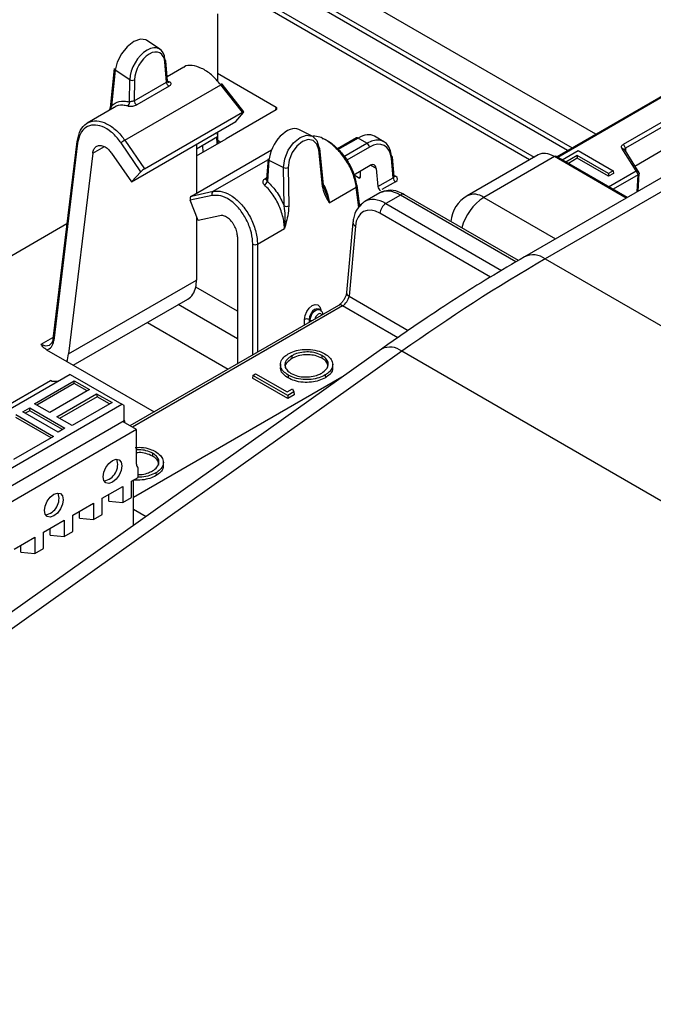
# Model space of a CAD drawing. Header units: millimetres. Extents: x 16 to 503, y 3 to 290.
# Tile 141 of 172: x 96.34 to 99.28, y 166.07 to 170.64. Entities that reach past the tile are written whole.
import ezdxf

# ---------------------------------------------------------------- set-up
doc = ezdxf.new("R2010")
doc.units = ezdxf.units.MM

msp = doc.modelspace()

# ---------------------------------------------------------------- linework, layer by layer
at = {"color": 7, "linetype": 'Continuous', "lineweight": 25}
for p, q in [((99.0128, 170.1038), (96.9857, 171.274)), ((98.8823, 170.0284), (96.9528, 171.1423)), ((96.959, 171.1632), (98.9035, 170.0407)), ((96.9224, 171.0395), (98.7269, 169.9978)), ((98.7057, 169.9856), (96.9163, 171.0186)), ((97.2577, 170.6623), (97.2577, 170.3499)), ((96.9913, 170.498), (96.9282, 170.5395)), ((97.0258, 170.3513), (97.0187, 170.4445)), ((96.7791, 170.4081), (96.7613, 170.2418)), ((96.7835, 170.4008), (96.7658, 170.2345)), ((96.8513, 170.3562), (96.7835, 170.4008)), ((97.0212, 170.3461), (97.0143, 170.4375)), ((97.1019, 170.4146), (97.0244, 170.3699)), ((99.529, 170.4018), (98.8323, 169.9996)), ((99.5367, 170.401), (98.8368, 169.997)), ((96.8499, 170.2545), (96.8513, 170.3562)), ((96.873, 170.356), (96.8717, 170.2597)), ((97.2577, 170.3869), (97.5297, 170.2299)), ((96.8277, 170.0766), (97.2731, 170.3337)), ((96.8717, 170.2597), (97.0212, 170.3461)), ((97.0334, 170.327), (96.8838, 170.2407)), ((97.3741, 170.2057), (97.2731, 170.3337)), ((97.3804, 170.2079), (97.2791, 170.3363)), ((96.7791, 170.2282), (96.6543, 170.1562)), ((96.7658, 170.2345), (96.7582, 170.2162)), ((96.7586, 170.2171), (96.7633, 170.2368)), ((97.5296, 170.2173), (97.2979, 170.0836)), ((97.5285, 170.2167), (97.5297, 170.2299)), ((96.9196, 169.9433), (97.3741, 170.2057)), ((97.3435, 170.1627), (97.3793, 170.2055)), ((99.1408, 170.0576), (99.3378, 170.1713)), ((96.859, 169.883), (97.3435, 170.1627)), ((97.6979, 170.0951), (97.6352, 170.1262)), ((99.3479, 170.1529), (99.151, 170.0392)), ((96.8277, 170.0766), (96.9196, 169.9433)), ((97.2577, 170.0917), (97.1607, 170.0357)), ((97.1607, 170.0042), (97.298, 170.0835)), ((97.257, 170.0598), (97.2552, 170.0903)), ((97.2577, 170.1132), (97.2577, 170.0917)), ((97.2617, 170.0626), (97.2586, 170.1137)), ((97.298, 170.0835), (97.2979, 170.0836)), ((97.2979, 170.0836), (97.2979, 170.0835)), ((97.903, 170.0873), (97.8146, 170.0363)), ((97.9107, 170.0865), (97.8152, 170.0314)), ((97.9516, 170.0629), (97.9107, 170.0865)), ((98.0301, 170.0696), (97.9861, 170.095)), ((96.6049, 170.0707), (96.4941, 169.1553)), ((96.6094, 170.0635), (96.4985, 169.1481)), ((96.6795, 170.016), (96.7332, 170.0469)), ((96.903, 169.9305), (96.8107, 170.0643)), ((97.1372, 169.8177), (97.5089, 170.0323)), ((97.1607, 170.0572), (97.1607, 169.8312)), ((97.1887, 170.0519), (97.1905, 170.0215)), ((97.2609, 170.0751), (97.2722, 170.0686)), ((97.7456, 169.8623), (97.7278, 170.0315)), ((97.7501, 169.8693), (97.7323, 170.0385)), ((97.8449, 170.0012), (97.9516, 170.0629)), ((97.9625, 170.0447), (97.8575, 169.9841)), ((99.1998, 169.9351), (99.1339, 170.0396)), ((99.1474, 170.0297), (99.1339, 170.0396)), ((99.151, 170.0392), (99.1408, 170.0576)), ((99.151, 170.0392), (99.1501, 170.0254)), ((99.3289, 170.0328), (99.1944, 169.9551)), ((96.6795, 170.016), (96.5669, 169.0858)), ((96.7671, 170.0163), (96.859, 169.883)), ((97.2383, 169.8396), (97.4923, 169.9862)), ((97.4926, 169.9902), (97.4855, 169.8955)), ((97.4935, 169.9869), (97.4975, 169.9892)), ((98.0732, 169.9023), (98.0651, 169.9912)), ((98.0777, 169.9087), (98.0696, 169.9982)), ((98.7458, 170.0087), (98.4166, 169.8187)), ((98.8217, 170.0005), (98.4935, 169.811)), ((99.1544, 169.8085), (98.8217, 170.0005)), ((99.1589, 169.8111), (98.8294, 170.0013)), ((98.8567, 169.9855), (98.9312, 170.0286)), ((98.9271, 170.0057), (98.8744, 169.9753)), ((98.9271, 169.9925), (98.8859, 169.9687)), ((99.0714, 169.9224), (98.9271, 170.0057)), ((98.9271, 170.0057), (98.9271, 169.9925)), ((99.0714, 169.9092), (98.9271, 169.9925)), ((98.9312, 170.0286), (99.0933, 169.935)), ((99.1474, 170.0297), (99.2132, 169.9252)), ((97.497, 169.9835), (97.4897, 169.8851)), ((97.497, 169.9835), (97.5648, 169.9498)), ((97.5674, 169.7717), (97.5648, 169.9498)), ((97.5866, 169.95), (97.5891, 169.7719)), ((97.8908, 169.9167), (97.9664, 169.9603)), ((97.9949, 169.9454), (97.9678, 169.961)), ((97.9949, 169.9454), (98.0025, 169.8615)), ((96.859, 169.883), (96.903, 169.9305)), ((97.478, 169.8977), (97.486, 169.9023)), ((97.9117, 169.9026), (97.8914, 169.9143)), ((97.9117, 169.9026), (97.922, 169.9086)), ((97.922, 169.9079), (97.922, 169.9347)), ((98.0025, 169.8615), (98.0732, 169.9023)), ((98.0773, 169.9131), (98.0841, 169.9092)), ((99.3152, 169.9013), (98.6825, 169.5361)), ((99.0933, 169.935), (99.0714, 169.9224)), ((99.0944, 169.9224), (99.0714, 169.9092)), ((99.0714, 169.9224), (99.0714, 169.9092)), ((99.0724, 169.861), (99.1995, 169.9345)), ((99.0933, 169.935), (99.0944, 169.9224)), ((99.2097, 169.9161), (99.0934, 169.8489)), ((99.2097, 169.9161), (99.1995, 169.9345)), ((99.2132, 169.9252), (99.1998, 169.9351)), ((99.2049, 169.8377), (99.2097, 169.9161)), ((99.2092, 169.8401), (99.2142, 169.9223)), ((97.7766, 169.787), (97.902, 169.8594)), ((97.9134, 169.7648), (97.902, 169.8594)), ((97.9182, 169.7696), (97.9064, 169.8666)), ((98.0841, 169.8841), (98.0205, 169.8474)), ((99.4113, 169.8918), (98.7786, 169.5266)), ((97.2335, 169.8202), (97.1321, 169.7983)), ((97.1372, 169.8177), (97.2383, 169.8396)), ((98.0114, 169.8323), (97.9411, 169.7917)), ((98.1064, 169.8221), (98.039, 169.7832)), ((98.6427, 169.5125), (98.1064, 169.8221)), ((98.6538, 169.5191), (98.1256, 169.824)), ((98.4935, 169.811), (98.8262, 169.619)), ((97.1678, 169.7048), (97.1321, 169.7983)), ((97.9169, 169.7799), (97.9242, 169.7757)), ((97.9175, 169.775), (97.9213, 169.7728)), ((98.039, 169.7832), (98.5762, 169.473)), ((97.1607, 169.7235), (97.1607, 169.4286)), ((97.2689, 169.7266), (97.1678, 169.7048)), ((98.524, 169.442), (98.0118, 169.7377)), ((96.5586, 169.6882), (95.3539, 168.9927)), ((97.4433, 169.5946), (97.5686, 169.6669)), ((97.8866, 169.6958), (97.8571, 169.3705)), ((97.8978, 169.6783), (97.8682, 169.353)), ((97.3507, 169.6285), (97.3507, 169.0406)), ((97.4216, 169.0815), (97.4216, 169.5946)), ((97.4433, 169.5946), (97.4433, 169.0941)), ((98.7786, 169.5266), (105.5868, 165.5963)), ((96.5669, 169.0858), (97.1607, 169.4286)), ((97.3507, 169.2845), (97.1574, 169.396)), ((97.8682, 169.353), (98.1428, 169.1945)), ((96.5891, 169.0333), (97.1205, 169.3401)), ((97.8191, 169.311), (96.8522, 168.7528)), ((97.8384, 169.3091), (96.8634, 168.7463)), ((97.3507, 169.1559), (97.0761, 169.3144)), ((98.0947, 169.1611), (97.8384, 169.3091)), ((97.7331, 169.291), (97.7276, 169.2937)), ((97.7375, 169.2898), (97.7362, 169.2888)), ((96.9338, 169.2323), (97.3083, 169.0161)), ((97.6615, 169.22), (97.6615, 169.2459)), ((97.6887, 169.2432), (97.6833, 169.2459)), ((97.6833, 169.2459), (97.6833, 169.2326)), ((97.6887, 169.2357), (97.6887, 169.2432)), ((96.44, 169.1311), (96.495, 169.1628)), ((98.0189, 169.1087), (94.8469, 166.8542)), ((98.1137, 169.0983), (94.9418, 166.8437)), ((96.4648, 169.1051), (96.5591, 169.0506)), ((97.6024, 169.0774), (97.6029, 169.0645)), ((97.7427, 169.0788), (97.7421, 169.0659)), ((104.9259, 165.1656), (98.1137, 169.0983)), ((96.5591, 169.0506), (96.9636, 168.8171)), ((97.5508, 169.0397), (97.55, 169.0272)), ((97.7934, 169.0266), (97.7926, 169.0392)), ((96.5753, 168.9912), (94.9979, 168.0806)), ((96.5753, 168.9912), (96.8146, 168.853)), ((97.4217, 168.9863), (97.4206, 168.9737)), ((97.4217, 168.9863), (97.4352, 168.9941)), ((97.5838, 168.8928), (97.4217, 168.9863)), ((97.4352, 168.9941), (97.5817, 168.9096)), ((97.5865, 168.9878), (97.5859, 168.9749)), ((97.7579, 168.9885), (97.7585, 168.9756)), ((94.9054, 168.0523), (96.4828, 168.9629)), ((96.4089, 168.8549), (96.5938, 168.9616)), ((96.594, 168.949), (96.42, 168.8485)), ((96.4909, 168.9582), (96.4828, 168.9629)), ((96.5181, 168.9582), (96.4909, 168.9582)), ((96.5938, 168.9616), (96.665, 168.9205)), ((96.594, 168.949), (96.5938, 168.9616)), ((96.6541, 168.9143), (96.594, 168.949)), ((97.8347, 168.9778), (96.869, 168.4203)), ((97.5838, 168.8795), (97.4206, 168.9737)), ((96.665, 168.9205), (96.4801, 168.8138)), ((96.5127, 168.7949), (96.6976, 168.9017)), ((96.6976, 168.9017), (96.7688, 168.8606)), ((96.6976, 168.9017), (96.6999, 168.8878)), ((97.5817, 168.9096), (97.6064, 168.9238)), ((97.613, 168.9097), (97.5838, 168.8928)), ((97.6139, 168.897), (97.5838, 168.8795)), ((97.5838, 168.8928), (97.5838, 168.8795)), ((97.6064, 168.9238), (97.613, 168.9097)), ((97.613, 168.9097), (97.6139, 168.897)), ((95.2372, 167.9424), (96.8146, 168.853)), ((96.4801, 168.8138), (96.4089, 168.8549)), ((96.6999, 168.8878), (96.5259, 168.7873)), ((96.7688, 168.8606), (96.5839, 168.7538)), ((96.7579, 168.8543), (96.6999, 168.8878)), ((96.8255, 168.8467), (96.8146, 168.853)), ((96.8255, 168.7777), (96.8255, 168.8467)), ((96.3219, 168.8046), (96.4968, 168.7036)), ((96.3553, 168.8171), (96.3872, 168.8356)), ((96.5185, 168.7229), (96.3553, 168.8171)), ((96.3871, 168.8229), (96.3662, 168.8108)), ((96.3871, 168.8229), (96.3872, 168.8356)), ((96.5394, 168.735), (96.3871, 168.8229)), ((96.3872, 168.8356), (96.5504, 168.7414)), ((95.2263, 167.8545), (96.8255, 168.7777)), ((96.486, 168.6973), (96.3221, 168.7919)), ((96.5839, 168.7538), (96.5127, 168.7949)), ((96.82, 168.7714), (96.8282, 168.7761)), ((96.8826, 168.7353), (96.82, 168.7714)), ((96.8282, 168.7761), (96.8255, 168.7777)), ((96.8282, 168.7667), (96.8282, 168.7761)), ((96.8826, 168.7353), (95.2997, 167.8215)), ((96.5504, 168.7414), (96.5185, 168.7229)), ((96.8826, 168.5751), (96.8826, 168.7353)), ((96.4968, 168.7036), (96.3119, 168.5968)), ((96.9574, 168.6255), (96.9568, 168.6126)), ((97.0081, 168.5733), (97.0073, 168.5858)), ((96.8907, 168.5587), (96.8888, 168.5598)), ((96.8907, 168.5139), (96.8907, 168.5587)), ((96.9726, 168.5351), (96.9731, 168.5222)), ((96.8595, 168.4958), (96.8907, 168.5139)), ((96.8595, 168.4204), (96.8595, 168.4958)), ((96.869, 168.2914), (96.869, 168.5013)), ((96.7235, 168.4173), (96.8187, 168.4722)), ((96.7534, 168.4032), (96.7534, 168.4346)), ((96.8187, 168.4722), (96.8187, 168.3969)), ((96.5875, 168.3388), (96.6827, 168.3937)), ((96.6827, 168.3937), (96.6827, 168.3184)), ((96.7235, 168.3419), (96.7235, 168.4173)), ((96.7534, 168.4032), (96.8187, 168.3969)), ((96.8187, 168.3969), (96.8595, 168.4204)), ((96.6174, 168.3247), (96.6174, 168.3561)), ((96.6827, 168.3184), (96.7235, 168.3419)), ((96.869, 168.3665), (96.9273, 168.3329)), ((96.4515, 168.2603), (96.5467, 168.3152)), ((96.5467, 168.3152), (96.5467, 168.2399)), ((96.5875, 168.2634), (96.5875, 168.3388)), ((96.6174, 168.3247), (96.6827, 168.3184)), ((96.4515, 168.1849), (96.4515, 168.2603)), ((96.4814, 168.2462), (96.4814, 168.2776)), ((96.5467, 168.2399), (96.5875, 168.2634)), ((96.3155, 168.1818), (96.4107, 168.2367)), ((96.4107, 168.2367), (96.4107, 168.1614)), ((96.4814, 168.2462), (96.5467, 168.2399)), ((96.3454, 168.1677), (96.3454, 168.1991)), ((96.3454, 168.1677), (96.4107, 168.1614)), ((96.4107, 168.1614), (96.4515, 168.1849))]:
    msp.add_line(p, q, dxfattribs=at)
at = {"color": 7, "linetype": 'Continuous', "lineweight": 25, "flags": 128}
for points in [[(96.9282, 170.5395), (96.925, 170.5413), (96.9002, 170.5448), (96.8704, 170.5338), (96.8398, 170.5099), (96.8127, 170.4765), (96.793, 170.4383), (96.7835, 170.4008)], [(97.5648, 169.9498), (97.5701, 169.9897), (97.5863, 170.0299), (97.6111, 170.0646), (97.6409, 170.089), (97.6716, 170.0995), (97.6986, 170.0947), (97.7183, 170.0752), (97.7278, 170.0439)], [(97.7278, 170.0315), (97.7196, 170.0587), (97.7026, 170.0756), (97.6791, 170.0798), (97.6525, 170.0707), (97.6267, 170.0495), (97.6052, 170.0194), (97.5912, 169.9846), (97.5866, 169.95)], [(97.6615, 169.2459), (97.6642, 169.2644), (97.6718, 169.2829), (97.6833, 169.2988), (97.697, 169.3101), (97.7112, 169.315), (97.7237, 169.3129), (97.7329, 169.304), (97.7375, 169.2898)], [(97.7275, 169.2938), (97.7187, 169.2952), (97.7086, 169.2917), (97.6988, 169.2837), (97.6906, 169.2723), (97.6852, 169.2591), (97.6833, 169.2459)], [(97.6887, 169.2432), (97.6906, 169.2564), (97.696, 169.2696), (97.7042, 169.281), (97.7141, 169.289), (97.7242, 169.2925), (97.7331, 169.291)], [(97.7419, 169.2664), (97.7411, 169.2681), (97.7371, 169.2718), (97.7317, 169.2728), (97.7257, 169.2707), (97.7198, 169.2658), (97.7149, 169.259), (97.7116, 169.2511), (97.711, 169.2486)], [(96.7711, 168.5924), (96.7877, 168.5982), (96.8018, 168.5954), (96.8113, 168.5846), (96.8146, 168.5672), (96.8113, 168.5461), (96.8018, 168.5244), (96.7877, 168.5053), (96.7711, 168.4919), (96.7544, 168.4861), (96.7403, 168.4888), (96.7309, 168.4997), (96.7276, 168.517), (96.7309, 168.5381), (96.7403, 168.5599), (96.7544, 168.5789), (96.7711, 168.5924)], [(96.4991, 168.4354), (96.5158, 168.4412), (96.5299, 168.4384), (96.5393, 168.4276), (96.5426, 168.4102), (96.5393, 168.3891), (96.5299, 168.3674), (96.5158, 168.3483), (96.4991, 168.3349), (96.4824, 168.3291), (96.4683, 168.3318), (96.4589, 168.3427), (96.4556, 168.36), (96.4589, 168.3811), (96.4683, 168.4029), (96.4824, 168.4219), (96.4991, 168.4354)]]:
    msp.add_lwpolyline(points, dxfattribs=at)
at = {"color": 7, "linetype": 'Continuous', "lineweight": 25}
for centre, radius, start, end in [((97.0113, 170.4434), 0.0075, 8.7788, 66.6513), ((97.0107, 170.4447), 0.00803, 296.299, 358.6318), ((96.7872, 170.4081), 0.00817, 180.0734, 243.1009), ((96.8624, 170.3794), 0.0257, 244.4895, 294.4579), ((97.0444, 170.3475), 0.0232, 183.4095, 241.5897), ((97.0307, 170.3545), 0.00901, 254.4291, 301.5957), ((97.28, 170.3259), 0.0105, 95.2417, 131.7629), ((96.8948, 170.2611), 0.0232, 183.4095, 241.5897), ((96.7695, 170.2418), 0.00817, 180.0734, 243.1009), ((96.8305, 170.2511), 0.0196, 305.3793, 9.943), ((96.612, 170.0693), 0.00717, 111.3733, 168.8688), ((96.8602, 170.0141), 0.0704, 117.4819, 134.5687), ((97.9062, 170.0806), 0.00742, 52.9592, 115.7303), ((96.6128, 170.0705), 0.00783, 178.6441, 244.1875), ((97.7253, 170.0372), 0.00714, 10.731, 69.1958), ((97.7244, 170.0386), 0.00788, 295.7989, 359.3108), ((97.9388, 170.0428), 0.0238, 4.4665, 57.2659), ((97.5003, 169.9905), 0.00774, 181.9279, 244.8066), ((98.0624, 169.9969), 0.00731, 9.7568, 67.9078), ((98.0619, 169.9982), 0.00772, 295.0182, 0.0344), ((98.8262, 169.9946), 0.00741, 64.1987, 127.1117), ((97.5755, 169.9742), 0.0266, 246.4256, 294.6499), ((97.4841, 169.9049), 0.00947, 229.7135, 278.1504), ((98.097, 169.9041), 0.0238, 184.4665, 237.2659), ((98.0793, 169.9162), 0.00844, 259.3266, 304.2008), ((97.46, 169.8966), 0.0318, 300.0248, 338.8675), ((97.7422, 169.8694), 0.00788, 295.7989, 359.3108), ((97.8994, 169.8652), 0.00717, 11.1312, 68.6267), ((97.8983, 169.8666), 0.00807, 296.8757, 0.2927), ((97.2479, 169.8269), 0.0159, 127.3315, 204.8681), ((98.1176, 169.8073), 0.0185, 64.1989, 127.1115), ((98.4935, 169.6854), 0.1538, 119.9973, 174.5487), ((98.6259, 169.6079), 0.2425, 123.0736, 165.0351), ((98.4489, 169.7521), 0.074, 52.853, 115.8365), ((97.578, 169.7961), 0.0266, 246.4256, 294.6499), ((98.0712, 169.7331), 0.0595, 122.7342, 175.531), ((97.9059, 169.6958), 0.0193, 179.9923, 244.9799), ((97.4324, 169.6195), 0.0272, 246.4527, 293.5473), ((98.7228, 169.4525), 0.0928, 52.9576, 115.7466), ((97.8764, 169.3705), 0.0193, 179.964, 244.983), ((97.8272, 169.2943), 0.0186, 52.9592, 115.7303), ((97.6724, 169.221), 0.0271, 66.3001, 113.5502), ((97.6989, 169.2655), 0.0245, 245.4657, 267.5599), ((96.5019, 169.1552), 0.00783, 178.6441, 244.1875), ((98.058, 169.0287), 0.0891, 51.3321, 116.0848), ((96.7178, 168.5729), 0.0773, 280.8338, 19.1715), ((96.8993, 168.5732), 0.0168, 173.5725, 239.4469), ((96.4458, 168.4159), 0.0773, 280.8338, 19.1715)]:
    msp.add_arc(centre, radius, start, end, dxfattribs=at)
for centre, major_axis, ratio, start_param, end_param in [((96.9329, 170.3982), (0.0556, 0.1014), 0.589328, 5.535064, 8.571937), ((96.9438, 170.3924), (0.047, 0.0886), 0.597039, 5.526204, 8.563077), ((97.5187, 170.2236), (0.0154, 0), 0.576403, 5.494899, 7.064174), ((97.368, 170.1988), (0.0124, 0.0091), 0.155035, 5.717212, 7.230095), ((97.5784, 170.0256), (0.0593, 0.0993), 0.565155, 0.043728, 2.310046), ((97.9055, 169.9639), (0.0821, 0.1302), 0.549568, 0.021449, 0.806766), ((97.9568, 169.9343), (0.0712, 0.1365), 0.603905, 5.524167, 7.042603), ((97.9676, 169.9287), (0.0635, 0.1232), 0.606756, 5.520992, 7.039428), ((98.8252, 169.8769), (-0.0804, 0.1312), 0.55897, 5.483114, 6.26843), ((96.9135, 169.9364), (0.0124, 0.0091), 0.155061, 0.947027, 2.45991), ((97.9678, 169.928), (0.0176, 0.0342), 0.606756, 5.520992, 7.039428), ((97.9111, 169.9148), (-0.0083, 0.013), 0.546414, 2.332695, 3.851132), ((98.0622, 169.9092), (0.0155, -0.0014), 0.569552, 5.549707, 6.385944), ((98.0622, 169.8967), (0.0309, 0), 0.575709, 5.499157, 7.067214), ((98.0133, 169.8558), (-0.0083, 0.013), 0.546414, 0.814259, 2.332695), ((97.1433, 169.8038), (-0.0031, 0.0151), 0.802197, 0.26294, 1.775823), ((98.0333, 169.6228), (-0.0898, 0.1702), 0.601065, 5.520688, 6.306005), ((98.1102, 169.6673), (-0.1001, 0.1643), 0.561018, 5.484643, 6.26996), ((98.0061, 169.6088), (-0.0705, 0.1369), 0.606795, 5.526986, 7.045423), ((98.0333, 169.6228), (-0.0898, 0.1702), 0.601065, 0.022819, 0.096641), ((98.5007, 163.4059), (4.1254, 6.4981), 0.547203, 0.808369, 0.930542), ((96.9971, 169.5353), (-0.1266, 0.1932), 0.535787, 3.111232, 3.626778), ((96.9971, 169.5353), (-0.1266, 0.1932), 0.535787, 3.626778, 3.826898), ((97.8412, 169.3389), (0.022, 0.0317), 0.514307, 3.969279, 5.487644), ((96.4446, 169.1965), (-0.0331, 0.0696), 0.623423, 2.405763, 3.906746), ((96.4337, 169.1911), (-0.0409, 0.0829), 0.616128, 2.960723, 3.897399), ((96.4049, 169.1934), (-0.1023, 0.2072), 0.616128, 3.69728, 3.897399)]:
    msp.add_ellipse(centre, major_axis=major_axis, ratio=ratio, start_param=start_param, end_param=end_param, dxfattribs=at)
for points, knots in [([(97.2731, 170.3337), (97.2591, 170.3497), (97.2312, 170.3815), (97.1838, 170.4126), (97.1407, 170.4245), (97.1121, 170.4239), (97.1031, 170.4146), (97.1024, 170.4139)], [0, 0, 0, 0, 0.244552, 0.489092, 0.733654, 0.978224, 1, 1, 1, 1]), ([(97.0257, 170.3513), (97.0257, 170.3507), (97.0256, 170.3494), (97.0238, 170.3475), (97.0219, 170.3465), (97.0212, 170.3461)], [0, 0, 0, 0, 0.350746, 0.757602, 1, 1, 1, 1]), ([(97.0287, 170.3457), (97.0288, 170.3456), (97.0289, 170.3456), (97.0267, 170.3472), (97.0262, 170.3498), (97.0259, 170.3513)], [0, 0, 0, 0, 0.151579, 0.52005, 1, 1, 1, 1]), ([(97.0268, 170.3486), (97.0271, 170.3486), (97.0298, 170.3487), (97.0328, 170.3477), (97.0354, 170.3468)], [0, 0, 0, 0, 0.142194, 1, 1, 1, 1]), ([(97.0334, 170.327), (97.0347, 170.3279), (97.0384, 170.3303), (97.0422, 170.3347), (97.0435, 170.3398), (97.0414, 170.3443), (97.0374, 170.346), (97.0354, 170.3468)], [0, 0, 0, 0, 0.133335, 0.354147, 0.572268, 0.788051, 1, 1, 1, 1]), ([(96.7658, 170.2345), (96.7713, 170.2392), (96.7878, 170.2532), (96.8171, 170.2604), (96.8415, 170.256), (96.8499, 170.2545)], [0, 0, 0, 0, 0.248275, 0.740719, 1, 1, 1, 1]), ([(96.8717, 170.2597), (96.8703, 170.259), (96.8676, 170.2575), (96.8624, 170.256), (96.8572, 170.2551), (96.8529, 170.2546), (96.8507, 170.2545), (96.8499, 170.2545)], [0, 0, 0, 0, 0.208854, 0.419118, 0.6325, 0.851323, 1, 1, 1, 1]), ([(96.8419, 170.2351), (96.8342, 170.2363), (96.8119, 170.2399), (96.7892, 170.2381), (96.7794, 170.2283), (96.7792, 170.2281)], [0, 0, 0, 0, 0.340853, 0.988183, 1, 1, 1, 1]), ([(96.8419, 170.2351), (96.8435, 170.2347), (96.8475, 170.2339), (96.8559, 170.2336), (96.8659, 170.2345), (96.8758, 170.2368), (96.8811, 170.2394), (96.8838, 170.2407)], [0, 0, 0, 0, 0.137968, 0.347341, 0.560618, 0.778652, 1, 1, 1, 1]), ([(96.6094, 170.076), (96.6129, 170.0925), (96.62, 170.1256), (96.6487, 170.1568), (96.6871, 170.1695), (96.7323, 170.1614), (96.7786, 170.1336), (96.8102, 170.101), (96.8251, 170.0802), (96.8277, 170.0766)], [0, 0, 0, 0, 0.1610283, 0.3220462, 0.483069, 0.644114, 0.8051832, 0.9662677, 1, 1, 1, 1]), ([(96.8107, 170.0643), (96.8084, 170.0676), (96.7948, 170.0867), (96.7658, 170.1168), (96.7231, 170.1424), (96.6814, 170.1498), (96.646, 170.138), (96.6193, 170.1092), (96.6127, 170.0787), (96.6094, 170.0635)], [0, 0, 0, 0, 0.033733, 0.194828, 0.355912, 0.516968, 0.67799, 0.838995, 1, 1, 1, 1]), ([(97.902, 169.8594), (97.8984, 169.8777), (97.8914, 169.9145), (97.8627, 169.973), (97.8242, 170.026), (97.7792, 170.0673), (97.7361, 170.0928), (97.7124, 170.0949), (97.7023, 170.0958)], [0, 0, 0, 0, 0.174153, 0.348295, 0.522443, 0.696614, 0.870812, 1, 1, 1, 1]), ([(97.744, 170.0846), (97.7447, 170.0845), (97.7582, 170.0823), (97.7886, 170.062), (97.8298, 170.0251), (97.8654, 169.9761), (97.892, 169.9225), (97.8986, 169.8887), (97.902, 169.8719)], [0, 0, 0, 0, 0.01094, 0.208813, 0.406651, 0.604449, 0.802224, 1, 1, 1, 1]), ([(96.6795, 170.016), (96.6801, 170.0193), (96.6812, 170.0261), (96.6847, 170.0346), (96.6895, 170.0418), (96.6955, 170.0472), (96.7026, 170.0508), (96.7105, 170.0524), (96.719, 170.052), (96.728, 170.0497), (96.7371, 170.0454), (96.746, 170.0393), (96.7565, 170.0302), (96.763, 170.0216), (96.7671, 170.0163)], [0, 0, 0, 0, 0.079405, 0.15881, 0.238215, 0.31762, 0.397025, 0.47643, 0.555835, 0.63524, 0.714645, 0.79405, 0.873455, 1, 1, 1, 1]), ([(99.1339, 170.0396), (99.1332, 170.0412), (99.1317, 170.0443), (99.1325, 170.0492), (99.1354, 170.0539), (99.139, 170.0563), (99.1408, 170.0576)], [0, 0, 0, 0, 0.249972, 0.499934, 0.749931, 1, 1, 1, 1]), ([(99.151, 170.0392), (99.15, 170.0385), (99.1481, 170.0371), (99.1466, 170.0347), (99.1462, 170.0321), (99.147, 170.0305), (99.1474, 170.0297)], [0, 0, 0, 0, 0.25667, 0.500246, 0.749364, 1, 1, 1, 1]), ([(97.478, 169.8977), (97.4766, 169.8968), (97.4729, 169.8944), (97.4691, 169.8893), (97.4679, 169.8826), (97.47, 169.8755), (97.474, 169.8712), (97.4759, 169.8691)], [0, 0, 0, 0, 0.133335, 0.354147, 0.572268, 0.788051, 1, 1, 1, 1]), ([(97.4855, 169.8955), (97.4855, 169.8955), (97.4855, 169.8955), (97.4855, 169.8953), (97.4855, 169.8951)], [0, 0, 0, 0, 0.052787, 1, 1, 1, 1]), ([(97.4897, 169.8851), (97.4887, 169.8866), (97.4866, 169.8895), (97.4853, 169.8931), (97.4857, 169.895), (97.4857, 169.8955)], [0, 0, 0, 0, 0.4228813, 0.8360355, 1, 1, 1, 1]), ([(98.0781, 169.9072), (98.0781, 169.9072), (98.0782, 169.907), (98.0779, 169.908), (98.0777, 169.9088)], [0, 0, 0, 0, 0.256619, 1, 1, 1, 1]), ([(99.1995, 169.9345), (99.1996, 169.9345), (99.1997, 169.9346), (99.1998, 169.9348), (99.1998, 169.9349), (99.1998, 169.935), (99.1998, 169.9351)], [0, 0, 0, 0, 0.250069, 0.500066, 0.750028, 1, 1, 1, 1]), ([(99.2132, 169.9252), (99.2136, 169.9244), (99.2144, 169.9228), (99.214, 169.9203), (99.2126, 169.9179), (99.2106, 169.9167), (99.2097, 169.9161)], [0, 0, 0, 0, 0.242022, 0.489364, 0.742024, 1, 1, 1, 1]), ([(97.5686, 169.6669), (97.5686, 169.6695), (97.5681, 169.6907), (97.5605, 169.7341), (97.5356, 169.7943), (97.505, 169.8402), (97.4834, 169.8617), (97.4759, 169.8691)], [0, 0, 0, 0, 0.037446, 0.309921, 0.583086, 0.856194, 1, 1, 1, 1]), ([(97.4897, 169.8851), (97.4977, 169.8771), (97.5211, 169.854), (97.5482, 169.8142), (97.5625, 169.7824), (97.5674, 169.7717)], [0, 0, 0, 0, 0.259281, 0.751725, 1, 1, 1, 1]), ([(97.7456, 169.8746), (97.7502, 169.8614), (97.7588, 169.8365), (97.7698, 169.8085), (97.7749, 169.7928), (97.7766, 169.7872), (97.7766, 169.787)], [0, 0, 0, 0, 0.4213337, 0.789985, 0.9930653, 1, 1, 1, 1]), ([(97.7766, 169.787), (97.7766, 169.7871), (97.7739, 169.7916), (97.7665, 169.8041), (97.7536, 169.8265), (97.7484, 169.8496), (97.7456, 169.8623)], [0, 0, 0, 0, 0.006493, 0.201825, 0.562522, 1, 1, 1, 1]), ([(97.7519, 169.8704), (97.7598, 169.8511), (97.7716, 169.8224), (97.7754, 169.7958), (97.7766, 169.787)], [0, 0, 0, 0, 0.669108, 1, 1, 1, 1]), ([(97.4216, 169.5946), (97.4215, 169.5982), (97.4212, 169.6192), (97.4135, 169.6607), (97.3902, 169.7162), (97.3561, 169.7652), (97.3155, 169.8015), (97.2722, 169.8227), (97.2464, 169.8211), (97.2335, 169.8202)], [0, 0, 0, 0, 0.033555, 0.194587, 0.355652, 0.516741, 0.677835, 0.838917, 1, 1, 1, 1]), ([(97.2383, 169.8396), (97.2522, 169.8404), (97.2802, 169.8422), (97.3273, 169.8191), (97.3715, 169.7797), (97.4086, 169.7265), (97.4342, 169.6663), (97.4427, 169.6212), (97.4432, 169.5985), (97.4433, 169.5946)], [0, 0, 0, 0, 0.161075, 0.322143, 0.483224, 0.644311, 0.805386, 0.966439, 1, 1, 1, 1]), ([(98.1256, 169.824), (98.1162, 169.8288), (98.0913, 169.8413), (98.0535, 169.8483), (98.0292, 169.8383), (98.0195, 169.8344)], [0, 0, 0, 0, 0.269512, 0.7071747, 1, 1, 1, 1]), ([(97.5686, 169.6669), (97.5687, 169.6672), (97.5696, 169.6743), (97.5717, 169.6942), (97.5732, 169.7293), (97.5694, 169.757), (97.5674, 169.7717)], [0, 0, 0, 0, 0.006935, 0.210015, 0.578666, 1, 1, 1, 1]), ([(97.5891, 169.7719), (97.5879, 169.757), (97.5857, 169.7296), (97.5762, 169.6942), (97.5707, 169.6743), (97.5687, 169.6672), (97.5686, 169.6669)], [0, 0, 0, 0, 0.437478, 0.798175, 0.993507, 1, 1, 1, 1]), ([(97.9324, 169.784), (97.9229, 169.7758), (97.9015, 169.7574), (97.89, 169.7236), (97.8873, 169.7013), (97.8866, 169.6958)], [0, 0, 0, 0, 0.3795962, 0.8466471, 1, 1, 1, 1]), ([(97.3507, 169.6285), (97.3505, 169.6323), (97.3502, 169.6398), (97.3479, 169.6518), (97.3442, 169.6638), (97.3392, 169.6756), (97.333, 169.6868), (97.3258, 169.6972), (97.3178, 169.7064), (97.3092, 169.7142), (97.3002, 169.7203), (97.2911, 169.7247), (97.2803, 169.7278), (97.2732, 169.7271), (97.2689, 169.7266)], [0, 0, 0, 0, 0.079405, 0.15881, 0.238215, 0.31762, 0.397025, 0.47643, 0.555835, 0.63524, 0.714645, 0.79405, 0.873455, 1, 1, 1, 1]), ([(98.6825, 169.5361), (98.6282, 169.5042), (98.471, 169.4118), (98.2495, 169.2699), (98.0828, 169.1535), (98.0189, 169.1087)], [0, 0, 0, 0, 0.2450303, 0.7100398, 1, 1, 1, 1]), ([(97.8571, 169.3705), (97.8566, 169.3675), (97.8557, 169.3614), (97.8511, 169.3487), (97.8436, 169.3351), (97.8341, 169.323), (97.8252, 169.3149), (97.8209, 169.3121), (97.8191, 169.311)], [0, 0, 0, 0, 0.160992, 0.330883, 0.518086, 0.713771, 0.884432, 1, 1, 1, 1]), ([(97.7474, 169.2692), (97.7466, 169.2731), (97.7449, 169.2803), (97.7391, 169.2878), (97.7345, 169.2899), (97.7329, 169.2906)], [0, 0, 0, 0, 0.435487, 0.809454, 1, 1, 1, 1]), ([(96.4648, 169.1051), (96.4599, 169.1086), (96.4494, 169.1164), (96.4434, 169.1259), (96.4401, 169.131), (96.44, 169.1311)], [0, 0, 0, 0, 0.4513714, 0.9905874, 1, 1, 1, 1]), ([(97.5865, 168.9878), (97.5783, 168.9933), (97.562, 169.0043), (97.5504, 169.0255), (97.55, 169.0485), (97.562, 169.0701), (97.5788, 169.0812), (97.5862, 169.0861)], [0, 0, 0, 0, 0.197171, 0.395797, 0.596813, 0.823869, 1, 1, 1, 1]), ([(97.6024, 169.0774), (97.5943, 169.0718), (97.5783, 169.0606), (97.5691, 169.0394), (97.573, 169.0193), (97.5855, 169.0047), (97.5963, 168.9979), (97.6, 168.9956)], [0, 0, 0, 0, 0.2378, 0.476753, 0.695601, 0.895903, 1, 1, 1, 1]), ([(97.5862, 169.0861), (97.5956, 169.0908), (97.6147, 169.1003), (97.6513, 169.107), (97.6911, 169.1073), (97.7286, 169.1005), (97.7478, 169.0908), (97.7561, 169.0866)], [0, 0, 0, 0, 0.197468, 0.396503, 0.596137, 0.825864, 1, 1, 1, 1]), ([(97.7427, 169.0788), (97.7329, 169.0834), (97.7147, 169.092), (97.6806, 169.0958), (97.6474, 169.094), (97.6204, 169.0869), (97.607, 169.0798), (97.6024, 169.0774)], [0, 0, 0, 0, 0.240925, 0.445813, 0.649759, 0.87943, 1, 1, 1, 1]), ([(97.7421, 169.0659), (97.7323, 169.0705), (97.7141, 169.0791), (97.6801, 169.0828), (97.6471, 169.0809), (97.6205, 169.0738), (97.6074, 169.0669), (97.6029, 169.0645)], [0, 0, 0, 0, 0.242958, 0.448499, 0.653093, 0.88269, 1, 1, 1, 1]), ([(97.7416, 168.997), (97.7495, 169.0027), (97.7653, 169.0141), (97.7737, 169.0356), (97.7693, 169.0561), (97.7563, 169.0703), (97.7458, 169.0769), (97.7427, 169.0788)], [0, 0, 0, 0, 0.239462, 0.479013, 0.704672, 0.91232, 1, 1, 1, 1]), ([(97.7561, 169.0866), (97.7642, 169.0811), (97.7804, 169.0701), (97.793, 169.0482), (97.7933, 169.025), (97.7806, 169.0038), (97.765, 168.9932), (97.7579, 168.9885)], [0, 0, 0, 0, 0.197968, 0.39643, 0.620459, 0.827079, 1, 1, 1, 1]), ([(97.5859, 168.9749), (97.5779, 168.9804), (97.5616, 168.9914), (97.5501, 169.0102), (97.5509, 169.0223), (97.5513, 169.0272)], [0, 0, 0, 0, 0.372557, 0.747827, 1, 1, 1, 1]), ([(97.6029, 169.0645), (97.5951, 169.0589), (97.5794, 169.0477), (97.5702, 169.0311), (97.5727, 169.0221), (97.5732, 169.0203)], [0, 0, 0, 0, 0.441918, 0.886022, 1, 1, 1, 1]), ([(97.7706, 169.0243), (97.77, 169.0309), (97.7688, 169.0437), (97.7556, 169.0576), (97.7452, 169.064), (97.7421, 169.0659)], [0, 0, 0, 0, 0.423826, 0.830122, 1, 1, 1, 1]), ([(97.7915, 169.0266), (97.792, 169.0218), (97.7934, 169.0094), (97.7812, 168.9911), (97.7656, 168.9805), (97.7585, 168.9756)], [0, 0, 0, 0, 0.255744, 0.658181, 1, 1, 1, 1]), ([(97.7579, 168.9885), (97.7485, 168.9837), (97.7295, 168.9742), (97.693, 168.9671), (97.6533, 168.9666), (97.6152, 168.9734), (97.5955, 168.9833), (97.5865, 168.9878)], [0, 0, 0, 0, 0.195203, 0.391936, 0.592061, 0.813647, 1, 1, 1, 1]), ([(97.6, 168.9956), (97.6099, 168.991), (97.628, 168.9824), (97.6619, 168.9782), (97.6942, 168.9804), (97.7219, 168.987), (97.7359, 168.9941), (97.7416, 168.997)], [0, 0, 0, 0, 0.239371, 0.4412, 0.642858, 0.855975, 1, 1, 1, 1]), ([(97.7585, 168.9756), (97.749, 168.9708), (97.7301, 168.9613), (97.6935, 168.9541), (97.6537, 168.9535), (97.6151, 168.9603), (97.5951, 168.9703), (97.5859, 168.9749)], [0, 0, 0, 0, 0.193905, 0.389304, 0.589494, 0.811052, 1, 1, 1, 1]), ([(96.8768, 168.6526), (96.8858, 168.653), (96.9093, 168.6539), (96.9433, 168.647), (96.9625, 168.6374), (96.9708, 168.6333)], [0, 0, 0, 0, 0.2617873, 0.6817003, 1, 1, 1, 1]), ([(96.9574, 168.6255), (96.9476, 168.63), (96.9294, 168.6384), (96.9016, 168.6424), (96.8868, 168.6412), (96.8826, 168.6409)], [0, 0, 0, 0, 0.456349, 0.844439, 1, 1, 1, 1]), ([(96.9568, 168.6126), (96.947, 168.6171), (96.9289, 168.6255), (96.9012, 168.6294), (96.8866, 168.6282), (96.8826, 168.6278)], [0, 0, 0, 0, 0.459997, 0.849152, 1, 1, 1, 1]), ([(96.9563, 168.5437), (96.9642, 168.5494), (96.98, 168.5608), (96.9884, 168.5822), (96.984, 168.6027), (96.971, 168.617), (96.9605, 168.6235), (96.9574, 168.6255)], [0, 0, 0, 0, 0.239462, 0.479013, 0.704672, 0.91232, 1, 1, 1, 1]), ([(96.9708, 168.6333), (96.9789, 168.6278), (96.9951, 168.6167), (97.0077, 168.5948), (97.0079, 168.5717), (96.9953, 168.5504), (96.9797, 168.5399), (96.9726, 168.5351)], [0, 0, 0, 0, 0.197968, 0.39643, 0.620459, 0.827079, 1, 1, 1, 1]), ([(96.9853, 168.571), (96.9847, 168.5775), (96.9835, 168.5903), (96.9702, 168.6042), (96.9599, 168.6107), (96.9568, 168.6126)], [0, 0, 0, 0, 0.423826, 0.830122, 1, 1, 1, 1]), ([(97.0062, 168.5733), (97.0067, 168.5684), (97.0081, 168.5561), (96.9959, 168.5378), (96.9803, 168.5271), (96.9731, 168.5222)], [0, 0, 0, 0, 0.255744, 0.658181, 1, 1, 1, 1]), ([(96.9726, 168.5351), (96.9632, 168.5304), (96.9442, 168.521), (96.9134, 168.5142), (96.894, 168.5145), (96.8872, 168.5146)], [0, 0, 0, 0, 0.390878, 0.78482, 1, 1, 1, 1]), ([(96.8907, 168.5268), (96.8965, 168.527), (96.9135, 168.5276), (96.9365, 168.5337), (96.9506, 168.5408), (96.9563, 168.5437)], [0, 0, 0, 0, 0.236908, 0.692267, 1, 1, 1, 1]), ([(96.9731, 168.5222), (96.9637, 168.5174), (96.9448, 168.5078), (96.9085, 168.5013), (96.8818, 168.4991), (96.8693, 168.5015), (96.869, 168.5015)], [0, 0, 0, 0, 0.326099, 0.654709, 0.991377, 1, 1, 1, 1])]:
    msp.add_open_spline(points, degree=3, knots=knots, dxfattribs=at)

doc.saveas('drawing.dxf')
